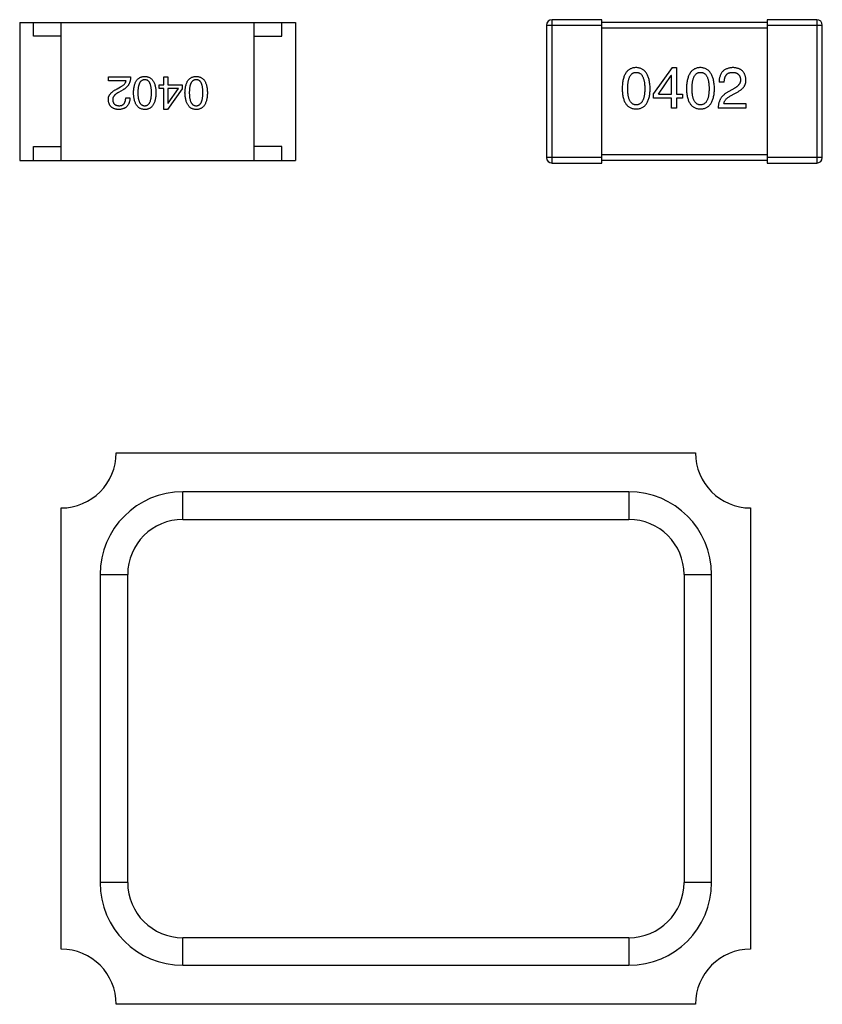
# Model space of a CAD drawing. Header units: millimetres. Extents: x 573 to 698, y 194 to 280.
# Tile 15 of 33: x 634.16 to 637.07, y 253.21 to 256.78. Entities that reach past the tile are written whole.
import ezdxf

# ---------------------------------------------------------------- set-up
doc = ezdxf.new("R2010")
doc.units = ezdxf.units.MM
doc.header["$LTSCALE"] = 30.734
doc.layers.get('0').update_dxf_attribs({"linetype": 'CONTINUOUS'})

msp = doc.modelspace()

# ---------------------------------------------------------------- linework, layer by layer
at = {"color": 7, "linetype": 'Continuous'}
for p, q in [((636.0911, 256.2566), (636.0911, 256.7766)), ((636.2711, 256.7766), (636.0911, 256.7766)), ((636.2711, 256.2566), (636.2711, 256.7766)), ((636.8711, 256.7766), (636.8711, 256.2566)), ((637.0511, 256.7766), (636.8711, 256.7766)), ((637.0511, 256.7766), (637.0511, 256.2566)), ((634.1609, 256.7665), (634.1609, 256.2665)), ((634.1609, 256.7665), (635.1609, 256.7665)), ((634.2109, 256.7165), (634.2109, 256.7665)), ((634.3109, 256.2665), (634.3109, 256.7665)), ((635.0109, 256.2665), (635.0109, 256.7665)), ((635.1109, 256.7165), (635.1109, 256.7665)), ((635.1609, 256.7665), (635.1609, 256.2665)), ((636.0711, 256.7566), (636.0711, 256.2766)), ((636.0711, 256.7566), (636.2711, 256.7566)), ((636.8711, 256.7666), (636.2711, 256.7666)), ((636.2711, 256.7466), (636.8711, 256.7466)), ((636.8711, 256.7566), (637.0711, 256.7566)), ((637.0711, 256.2766), (637.0711, 256.7566)), ((634.3109, 256.7165), (634.2109, 256.7165)), ((635.0109, 256.7165), (635.1109, 256.7165)), ((636.5267, 256.6028), (636.4594, 256.5094)), ((636.5267, 256.6028), (636.5422, 256.6028)), ((636.5422, 256.6028), (636.5422, 256.5069)), ((634.4824, 256.5551), (634.4824, 256.5688)), ((634.4824, 256.5688), (634.5631, 256.5688)), ((634.684, 256.54), (634.684, 256.5688)), ((634.684, 256.5688), (634.6985, 256.5688)), ((634.6985, 256.5688), (634.6985, 256.54)), ((636.4767, 256.5069), (636.5234, 256.5742)), ((636.5242, 256.5742), (636.5234, 256.5742)), ((636.5242, 256.5069), (636.5242, 256.5742)), ((634.5467, 256.5551), (634.4824, 256.5551)), ((634.5146, 256.5255), (634.527, 256.5328)), ((634.6663, 256.5275), (634.6663, 256.54)), ((634.6663, 256.54), (634.684, 256.54)), ((634.684, 256.5275), (634.6663, 256.5275)), ((634.684, 256.4508), (634.684, 256.5275)), ((634.7503, 256.5255), (634.6965, 256.4508)), ((634.6985, 256.54), (634.7503, 256.54)), ((634.6985, 256.5275), (634.6985, 256.4737)), ((634.7365, 256.5275), (634.6985, 256.5275)), ((634.6991, 256.4737), (634.7365, 256.5275)), ((634.7503, 256.54), (634.7503, 256.5255)), ((636.7155, 256.5496), (636.6967, 256.5496)), ((636.7475, 256.525), (636.7278, 256.5135)), ((634.5356, 256.5223), (634.5198, 256.5131)), ((634.5454, 256.4934), (634.5605, 256.4934)), ((636.4594, 256.4914), (636.4594, 256.5094)), ((636.5242, 256.4914), (636.4594, 256.4914)), ((636.4767, 256.5069), (636.5242, 256.5069)), ((636.5242, 256.4553), (636.5242, 256.4914)), ((636.5422, 256.5069), (636.5644, 256.5069)), ((636.5422, 256.4914), (636.5422, 256.4553)), ((636.5644, 256.4914), (636.5422, 256.4914)), ((636.5644, 256.5069), (636.5644, 256.4914)), ((636.7385, 256.5004), (636.7541, 256.5094)), ((634.6985, 256.4737), (634.6991, 256.4737)), ((636.5422, 256.4553), (636.5242, 256.4553)), ((636.7942, 256.4553), (636.6934, 256.4553)), ((636.7139, 256.4725), (636.7942, 256.4725)), ((636.7942, 256.4725), (636.7942, 256.4553)), ((634.6965, 256.4508), (634.684, 256.4508)), ((634.2109, 256.2665), (634.2109, 256.3165)), ((634.2109, 256.3165), (634.3109, 256.3165)), ((635.1109, 256.3165), (635.0109, 256.3165)), ((635.1109, 256.2665), (635.1109, 256.3165)), ((636.2711, 256.2766), (636.0711, 256.2766)), ((636.8711, 256.2866), (636.2711, 256.2866)), ((637.0711, 256.2766), (636.8711, 256.2766)), ((634.1609, 256.2665), (635.1609, 256.2665)), ((636.0911, 256.2566), (636.2711, 256.2566)), ((636.2711, 256.2666), (636.8711, 256.2666)), ((636.8711, 256.2566), (637.0511, 256.2566)), ((634.5111, 255.2058), (636.6111, 255.2058)), ((634.7525, 254.9644), (634.7525, 255.0644)), ((636.3697, 255.0644), (634.7525, 255.0644)), ((636.3697, 255.0644), (636.3697, 254.9644)), ((634.3111, 253.4058), (634.3111, 255.0058)), ((636.8111, 255.0058), (636.8111, 253.4058)), ((634.7525, 254.9644), (636.3697, 254.9644)), ((634.4525, 254.7644), (634.4525, 253.6472)), ((634.4525, 254.7644), (634.5525, 254.7644)), ((634.5525, 253.6472), (634.5525, 254.7644)), ((636.5697, 254.7644), (636.5697, 253.6472)), ((636.5697, 254.7644), (636.6697, 254.7644)), ((636.6697, 253.6472), (636.6697, 254.7644)), ((634.5525, 253.6472), (634.4525, 253.6472)), ((636.6697, 253.6472), (636.5697, 253.6472)), ((634.7525, 253.3472), (634.7525, 253.4472)), ((636.3697, 253.4472), (634.7525, 253.4472)), ((636.3697, 253.4472), (636.3697, 253.3472)), ((634.7525, 253.3472), (636.3697, 253.3472)), ((636.6111, 253.2058), (634.5111, 253.2058))]:
    msp.add_line(p, q, dxfattribs=at)
for centre, radius, start, end in [((636.0911, 256.7566), 0.02, 90, 180), ((637.0511, 256.7566), 0.02, 0, 90), ((636.0911, 256.2766), 0.02, 180, 270), ((637.0511, 256.2766), 0.02, 270, 0), ((634.3111, 255.2058), 0.2, 270, 0), ((636.8111, 255.2058), 0.2, 180, 270), ((634.7525, 254.7644), 0.3, 90, 180), ((636.3697, 254.7644), 0.3, 0, 90), ((634.7525, 254.7644), 0.2, 90, 180), ((636.3697, 254.7644), 0.2, 0, 90), ((634.7525, 253.6472), 0.3, 180, 270), ((634.7525, 253.6472), 0.2, 180, 270), ((636.3697, 253.6472), 0.3, 270, 0), ((636.3697, 253.6472), 0.2, 270, 0), ((634.3111, 253.2058), 0.2, 0, 90), ((636.8111, 253.2058), 0.2, 90, 180)]:
    msp.add_arc(centre, radius, start, end, dxfattribs=at)
for points, knots in [([(636.3961, 256.6028), (636.3942, 256.6028), (636.3903, 256.6026), (636.3846, 256.6016), (636.3794, 256.6), (636.3745, 256.5979), (636.37, 256.5951), (636.3658, 256.5918), (636.3621, 256.5879), (636.3587, 256.5834), (636.3557, 256.5783), (636.3531, 256.5726), (636.3509, 256.5663), (636.349, 256.5595), (636.3475, 256.5521), (636.3464, 256.5441), (636.3456, 256.5356), (636.3454, 256.5297), (636.3453, 256.5266)], [0, 0, 0, 0, 0.057911, 0.113262, 0.165956, 0.217443, 0.268511, 0.319665, 0.372, 0.426129, 0.483365, 0.543779, 0.607756, 0.676562, 0.749704, 0.827713, 0.911177, 1, 1, 1, 1]), ([(636.447, 256.5266), (636.4468, 256.5296), (636.4466, 256.5355), (636.4457, 256.544), (636.4445, 256.5519), (636.443, 256.5592), (636.4411, 256.566), (636.4388, 256.5722), (636.4362, 256.5779), (636.4332, 256.5829), (636.4298, 256.5875), (636.4261, 256.5914), (636.422, 256.5948), (636.4175, 256.5976), (636.4127, 256.5998), (636.4075, 256.6014), (636.4019, 256.6025), (636.3981, 256.6027), (636.3961, 256.6028)], [0, 0, 0, 0, 0.088475, 0.171606, 0.249595, 0.322626, 0.391327, 0.455765, 0.516374, 0.573675, 0.628522, 0.681161, 0.732559, 0.783563, 0.83504, 0.887639, 0.942585, 1, 1, 1, 1]), ([(636.6293, 256.6028), (636.6273, 256.6028), (636.6234, 256.6026), (636.6178, 256.6016), (636.6125, 256.6), (636.6076, 256.5979), (636.6031, 256.5951), (636.599, 256.5918), (636.5952, 256.5879), (636.5919, 256.5834), (636.5889, 256.5783), (636.5863, 256.5726), (636.584, 256.5663), (636.5822, 256.5595), (636.5806, 256.5521), (636.5795, 256.5441), (636.5788, 256.5356), (636.5786, 256.5297), (636.5785, 256.5266)], [0, 0, 0, 0, 0.057911, 0.113262, 0.165956, 0.217443, 0.268511, 0.319665, 0.372, 0.426129, 0.483365, 0.543779, 0.607756, 0.676562, 0.749704, 0.827713, 0.911177, 1, 1, 1, 1]), ([(636.6801, 256.5266), (636.68, 256.5296), (636.6797, 256.5355), (636.6789, 256.544), (636.6777, 256.5519), (636.6761, 256.5592), (636.6742, 256.566), (636.672, 256.5722), (636.6693, 256.5779), (636.6663, 256.5829), (636.6629, 256.5875), (636.6592, 256.5914), (636.6551, 256.5948), (636.6507, 256.5976), (636.6458, 256.5998), (636.6406, 256.6014), (636.6351, 256.6025), (636.6313, 256.6027), (636.6293, 256.6028)], [0, 0, 0, 0, 0.088475, 0.171606, 0.249595, 0.322626, 0.391327, 0.455765, 0.516374, 0.573675, 0.628522, 0.681161, 0.732559, 0.783563, 0.83504, 0.887639, 0.942585, 1, 1, 1, 1]), ([(636.7475, 256.6028), (636.7455, 256.6027), (636.7416, 256.6026), (636.7359, 256.6017), (636.7306, 256.6006), (636.7256, 256.599), (636.7211, 256.597), (636.7169, 256.5947), (636.7131, 256.5919), (636.7097, 256.5888), (636.7067, 256.5852), (636.7041, 256.5813), (636.7019, 256.5769), (636.7001, 256.5722), (636.6986, 256.5671), (636.6976, 256.5616), (636.6969, 256.5557), (636.6968, 256.5517), (636.6967, 256.5496)], [0, 0, 0, 0, 0.07282, 0.141057, 0.2062, 0.267672, 0.326735, 0.383519, 0.439188, 0.494454, 0.549628, 0.605958, 0.66397, 0.72402, 0.787502, 0.854127, 0.925065, 1, 1, 1, 1]), ([(636.7942, 256.5586), (636.7941, 256.5603), (636.7938, 256.5636), (636.793, 256.5684), (636.7919, 256.5728), (636.7905, 256.577), (636.7887, 256.5809), (636.7866, 256.5844), (636.7842, 256.5877), (636.7814, 256.5906), (636.7783, 256.5932), (636.7748, 256.5956), (636.7711, 256.5976), (636.767, 256.5993), (636.7626, 256.6006), (636.7579, 256.6017), (636.7528, 256.6025), (636.7493, 256.6027), (636.7475, 256.6028)], [0, 0, 0, 0, 0.070688, 0.137741, 0.201612, 0.262778, 0.321223, 0.378455, 0.434411, 0.490146, 0.546362, 0.603392, 0.662208, 0.723401, 0.787372, 0.85442, 0.925153, 1, 1, 1, 1]), ([(634.5631, 256.5688), (634.563, 256.5675), (634.5629, 256.5649), (634.5625, 256.5611), (634.562, 256.5574), (634.5612, 256.5539), (634.5602, 256.5505), (634.559, 256.5472), (634.5575, 256.5441), (634.5559, 256.5411), (634.5541, 256.5382), (634.552, 256.5355), (634.5498, 256.533), (634.5474, 256.5306), (634.5447, 256.5282), (634.5419, 256.5261), (634.5388, 256.5241), (634.5366, 256.5229), (634.5356, 256.5223)], [0, 0, 0, 0, 0.069512, 0.136307, 0.201431, 0.265186, 0.327322, 0.388242, 0.448098, 0.507757, 0.566952, 0.626243, 0.686026, 0.745963, 0.807549, 0.869906, 0.934172, 1, 1, 1, 1]), ([(634.5737, 256.5118), (634.5738, 256.5141), (634.574, 256.5187), (634.5746, 256.5253), (634.5755, 256.5315), (634.5767, 256.5372), (634.5782, 256.5425), (634.58, 256.5474), (634.582, 256.5518), (634.5844, 256.5557), (634.5871, 256.5592), (634.5901, 256.5622), (634.5935, 256.5648), (634.5971, 256.5669), (634.601, 256.5686), (634.6052, 256.5698), (634.6097, 256.5706), (634.6128, 256.5707), (634.6144, 256.5708)], [0, 0, 0, 0, 0.08769, 0.170218, 0.24749, 0.319818, 0.387758, 0.451391, 0.511445, 0.568185, 0.622681, 0.67526, 0.726746, 0.778428, 0.830764, 0.884397, 0.940866, 1, 1, 1, 1]), ([(634.6144, 256.5708), (634.616, 256.5707), (634.6191, 256.5706), (634.6236, 256.5698), (634.6278, 256.5686), (634.6317, 256.5669), (634.6353, 256.5648), (634.6386, 256.5622), (634.6416, 256.5592), (634.6443, 256.5557), (634.6467, 256.5518), (634.6488, 256.5474), (634.6506, 256.5425), (634.6521, 256.5372), (634.6533, 256.5315), (634.6542, 256.5253), (634.6548, 256.5187), (634.655, 256.5141), (634.655, 256.5118)], [0, 0, 0, 0, 0.059135, 0.115606, 0.169241, 0.221578, 0.273261, 0.324749, 0.377329, 0.431642, 0.488541, 0.548597, 0.612232, 0.680174, 0.752504, 0.829777, 0.912307, 1, 1, 1, 1]), ([(634.7603, 256.5118), (634.7603, 256.5141), (634.7605, 256.5187), (634.7611, 256.5253), (634.762, 256.5315), (634.7632, 256.5372), (634.7647, 256.5425), (634.7665, 256.5474), (634.7686, 256.5518), (634.771, 256.5557), (634.7737, 256.5592), (634.7767, 256.5622), (634.78, 256.5648), (634.7836, 256.5669), (634.7875, 256.5686), (634.7917, 256.5698), (634.7962, 256.5706), (634.7993, 256.5707), (634.8009, 256.5708)], [0, 0, 0, 0, 0.08769, 0.170218, 0.24749, 0.319818, 0.387758, 0.451391, 0.511445, 0.568185, 0.622681, 0.67526, 0.726746, 0.778428, 0.830764, 0.884397, 0.940866, 1, 1, 1, 1]), ([(634.8009, 256.5708), (634.8025, 256.5707), (634.8056, 256.5706), (634.8101, 256.5698), (634.8143, 256.5686), (634.8182, 256.5669), (634.8218, 256.5648), (634.8252, 256.5622), (634.8282, 256.5592), (634.8308, 256.5557), (634.8333, 256.5518), (634.8353, 256.5474), (634.8371, 256.5425), (634.8386, 256.5372), (634.8398, 256.5315), (634.8407, 256.5253), (634.8413, 256.5187), (634.8415, 256.5141), (634.8416, 256.5118)], [0, 0, 0, 0, 0.059135, 0.115606, 0.169241, 0.221578, 0.273261, 0.324749, 0.377329, 0.431642, 0.488541, 0.548597, 0.612232, 0.680174, 0.752504, 0.829777, 0.912307, 1, 1, 1, 1]), ([(636.3658, 256.5266), (636.3658, 256.529), (636.3659, 256.5336), (636.3663, 256.5403), (636.3668, 256.5465), (636.3676, 256.5523), (636.3687, 256.5576), (636.37, 256.5625), (636.3715, 256.5669), (636.3733, 256.5708), (636.3753, 256.5743), (636.3775, 256.5774), (636.3801, 256.5799), (636.3828, 256.582), (636.3858, 256.5837), (636.389, 256.5848), (636.3925, 256.5855), (636.3949, 256.5856), (636.3961, 256.5856)], [0, 0, 0, 0, 0.096452, 0.187278, 0.271765, 0.350519, 0.423437, 0.491321, 0.554011, 0.612224, 0.666281, 0.717003, 0.764884, 0.811423, 0.856783, 0.902993, 0.950236, 1, 1, 1, 1]), ([(636.3961, 256.5856), (636.3974, 256.5856), (636.3999, 256.5855), (636.4034, 256.5848), (636.4068, 256.5837), (636.4098, 256.582), (636.4126, 256.5799), (636.4152, 256.5774), (636.4175, 256.5743), (636.4196, 256.5708), (636.4214, 256.5669), (636.423, 256.5625), (636.4243, 256.5576), (636.4254, 256.5523), (636.4263, 256.5466), (636.4269, 256.5403), (636.4272, 256.5336), (636.4273, 256.529), (636.4273, 256.5266)], [0, 0, 0, 0, 0.050604, 0.098688, 0.145699, 0.191791, 0.238625, 0.286717, 0.337546, 0.391814, 0.449755, 0.512106, 0.579685, 0.652048, 0.730262, 0.814146, 0.904281, 1, 1, 1, 1]), ([(636.599, 256.5266), (636.599, 256.529), (636.599, 256.5336), (636.5994, 256.5403), (636.6, 256.5465), (636.6008, 256.5523), (636.6019, 256.5576), (636.6031, 256.5625), (636.6047, 256.5669), (636.6065, 256.5708), (636.6085, 256.5743), (636.6107, 256.5774), (636.6132, 256.5799), (636.616, 256.582), (636.619, 256.5837), (636.6222, 256.5848), (636.6257, 256.5855), (636.6281, 256.5856), (636.6293, 256.5856)], [0, 0, 0, 0, 0.096452, 0.187278, 0.271765, 0.350519, 0.423437, 0.491321, 0.554011, 0.612224, 0.666281, 0.717003, 0.764884, 0.811423, 0.856783, 0.902993, 0.950236, 1, 1, 1, 1]), ([(636.6293, 256.5856), (636.6306, 256.5856), (636.633, 256.5855), (636.6366, 256.5848), (636.6399, 256.5837), (636.643, 256.582), (636.6458, 256.5799), (636.6484, 256.5774), (636.6507, 256.5743), (636.6528, 256.5708), (636.6546, 256.5669), (636.6562, 256.5625), (636.6575, 256.5576), (636.6586, 256.5523), (636.6594, 256.5466), (636.66, 256.5403), (636.6604, 256.5336), (636.6604, 256.529), (636.6604, 256.5266)], [0, 0, 0, 0, 0.050604, 0.098688, 0.145699, 0.191791, 0.238625, 0.286717, 0.337546, 0.391814, 0.449755, 0.512106, 0.579685, 0.652048, 0.730262, 0.814146, 0.904281, 1, 1, 1, 1]), ([(636.7155, 256.5496), (636.7156, 256.551), (636.7157, 256.5538), (636.7161, 256.5579), (636.7168, 256.5618), (636.7176, 256.5653), (636.7187, 256.5685), (636.72, 256.5715), (636.7215, 256.5742), (636.7233, 256.5766), (636.7252, 256.5788), (636.7274, 256.5806), (636.7298, 256.5822), (636.7325, 256.5835), (636.7353, 256.5844), (636.7384, 256.5851), (636.7416, 256.5855), (636.7439, 256.5856), (636.7451, 256.5856)], [0, 0, 0, 0, 0.082594, 0.15978, 0.232961, 0.301462, 0.365595, 0.426678, 0.484662, 0.540809, 0.595146, 0.648401, 0.702272, 0.757102, 0.813447, 0.872233, 0.934055, 1, 1, 1, 1]), ([(636.7451, 256.5856), (636.7462, 256.5856), (636.7484, 256.5855), (636.7516, 256.5851), (636.7545, 256.5845), (636.7573, 256.5838), (636.7599, 256.5828), (636.7623, 256.5816), (636.7644, 256.5802), (636.7664, 256.5787), (636.7681, 256.5769), (636.7697, 256.575), (636.771, 256.5729), (636.7722, 256.5706), (636.7731, 256.568), (636.7738, 256.5653), (636.7743, 256.5624), (636.7745, 256.5604), (636.7746, 256.5594)], [0, 0, 0, 0, 0.076112, 0.148436, 0.216883, 0.281466, 0.34298, 0.402356, 0.459881, 0.51546, 0.571111, 0.62658, 0.683162, 0.741007, 0.801404, 0.863825, 0.930544, 1, 1, 1, 1]), ([(636.7746, 256.5594), (636.7746, 256.5586), (636.7747, 256.557), (636.7745, 256.5546), (636.7741, 256.5522), (636.7735, 256.5498), (636.7726, 256.5476), (636.7715, 256.5453), (636.7702, 256.5431), (636.7686, 256.5409), (636.7668, 256.5388), (636.7647, 256.5367), (636.7624, 256.5346), (636.7599, 256.5326), (636.7572, 256.5306), (636.7542, 256.5287), (636.7509, 256.5268), (636.7487, 256.5256), (636.7475, 256.525)], [0, 0, 0, 0, 0.052237, 0.103888, 0.155485, 0.207395, 0.259864, 0.31356, 0.369176, 0.4266, 0.486836, 0.550048, 0.61567, 0.685271, 0.75824, 0.834614, 0.915635, 1, 1, 1, 1]), ([(634.4824, 256.4862), (634.4824, 256.4872), (634.4824, 256.4892), (634.4826, 256.4921), (634.4831, 256.495), (634.4839, 256.4978), (634.485, 256.5005), (634.4863, 256.5031), (634.4879, 256.5057), (634.4898, 256.5082), (634.492, 256.5106), (634.4944, 256.513), (634.4971, 256.5153), (634.5, 256.5175), (634.5033, 256.5196), (634.5068, 256.5217), (634.5106, 256.5237), (634.5132, 256.5249), (634.5146, 256.5255)], [0, 0, 0, 0, 0.055083, 0.109453, 0.162685, 0.21614, 0.26961, 0.324284, 0.380202, 0.437433, 0.497084, 0.559152, 0.624288, 0.692446, 0.763862, 0.838743, 0.917269, 1, 1, 1, 1]), ([(634.527, 256.5328), (634.5284, 256.5336), (634.5311, 256.5351), (634.5348, 256.5377), (634.5381, 256.5404), (634.5408, 256.5431), (634.543, 256.546), (634.5448, 256.5489), (634.5461, 256.5519), (634.5465, 256.554), (634.5467, 256.5551)], [0, 0, 0, 0, 0.158292, 0.304606, 0.440272, 0.565336, 0.681745, 0.791834, 0.896966, 1, 1, 1, 1]), ([(634.6144, 256.559), (634.6134, 256.5589), (634.6114, 256.5588), (634.6086, 256.5582), (634.6059, 256.5572), (634.6034, 256.5558), (634.6012, 256.5541), (634.5991, 256.552), (634.5973, 256.5496), (634.5956, 256.5468), (634.5941, 256.5437), (634.5929, 256.5402), (634.5918, 256.5363), (634.591, 256.5321), (634.5903, 256.5275), (634.5898, 256.5226), (634.5895, 256.5173), (634.5895, 256.5137), (634.5895, 256.5118)], [0, 0, 0, 0, 0.050879, 0.099377, 0.146973, 0.193618, 0.240619, 0.289461, 0.34047, 0.395283, 0.453059, 0.515633, 0.582666, 0.655287, 0.732971, 0.815933, 0.905166, 1, 1, 1, 1]), ([(634.6387, 256.5118), (634.6386, 256.5137), (634.6386, 256.5174), (634.6383, 256.5227), (634.6379, 256.5277), (634.6372, 256.5323), (634.6363, 256.5366), (634.6353, 256.5405), (634.6341, 256.544), (634.6327, 256.5471), (634.6311, 256.5499), (634.6293, 256.5524), (634.6273, 256.5544), (634.625, 256.5561), (634.6227, 256.5574), (634.6201, 256.5583), (634.6173, 256.5589), (634.6154, 256.5589), (634.6144, 256.559)], [0, 0, 0, 0, 0.096457, 0.187288, 0.27178, 0.350132, 0.423455, 0.491343, 0.554037, 0.612253, 0.666313, 0.717038, 0.764921, 0.811214, 0.856775, 0.902988, 0.950234, 1, 1, 1, 1]), ([(634.8009, 256.559), (634.7999, 256.5589), (634.7979, 256.5588), (634.7951, 256.5582), (634.7924, 256.5572), (634.79, 256.5558), (634.7877, 256.5541), (634.7857, 256.552), (634.7838, 256.5496), (634.7821, 256.5468), (634.7807, 256.5437), (634.7794, 256.5402), (634.7783, 256.5363), (634.7775, 256.5321), (634.7768, 256.5275), (634.7763, 256.5226), (634.776, 256.5173), (634.776, 256.5137), (634.776, 256.5118)], [0, 0, 0, 0, 0.050879, 0.099377, 0.146973, 0.193618, 0.240619, 0.289461, 0.34047, 0.395283, 0.453059, 0.515633, 0.582666, 0.655287, 0.732971, 0.815933, 0.905166, 1, 1, 1, 1]), ([(634.8252, 256.5118), (634.8252, 256.5137), (634.8251, 256.5174), (634.8248, 256.5227), (634.8244, 256.5277), (634.8237, 256.5323), (634.8228, 256.5366), (634.8219, 256.5405), (634.8206, 256.544), (634.8192, 256.5471), (634.8176, 256.5499), (634.8158, 256.5524), (634.8138, 256.5544), (634.8116, 256.5561), (634.8092, 256.5574), (634.8066, 256.5583), (634.8038, 256.5589), (634.8019, 256.5589), (634.8009, 256.559)], [0, 0, 0, 0, 0.096457, 0.187288, 0.27178, 0.350132, 0.423455, 0.491343, 0.554037, 0.612253, 0.666313, 0.717038, 0.764921, 0.811214, 0.856775, 0.902988, 0.950234, 1, 1, 1, 1]), ([(636.3453, 256.5266), (636.3454, 256.5237), (636.3456, 256.518), (636.3464, 256.5097), (636.3475, 256.5019), (636.349, 256.4948), (636.3509, 256.4882), (636.3531, 256.4821), (636.3557, 256.4766), (636.3587, 256.4717), (636.3621, 256.4673), (636.3658, 256.4635), (636.37, 256.4603), (636.3745, 256.4577), (636.3794, 256.4556), (636.3846, 256.4541), (636.3903, 256.4531), (636.3942, 256.4529), (636.3961, 256.4528)], [0, 0, 0, 0, 0.087693, 0.170223, 0.247496, 0.319826, 0.387768, 0.451403, 0.511459, 0.568358, 0.622671, 0.675251, 0.726739, 0.778422, 0.830759, 0.884394, 0.940865, 1, 1, 1, 1]), ([(636.3961, 256.4676), (636.3949, 256.4677), (636.3925, 256.4677), (636.389, 256.4684), (636.3858, 256.4696), (636.3828, 256.4713), (636.3801, 256.4733), (636.3775, 256.4759), (636.3753, 256.4789), (636.3733, 256.4824), (636.3715, 256.4864), (636.37, 256.4907), (636.3687, 256.4956), (636.3676, 256.5009), (636.3668, 256.5067), (636.3663, 256.5129), (636.3659, 256.5196), (636.3658, 256.5242), (636.3658, 256.5266)], [0, 0, 0, 0, 0.049766, 0.097012, 0.143225, 0.188786, 0.235079, 0.282962, 0.333687, 0.387747, 0.445963, 0.508657, 0.576545, 0.649868, 0.72822, 0.812712, 0.903543, 1, 1, 1, 1]), ([(636.3961, 256.4528), (636.3981, 256.4529), (636.402, 256.4531), (636.4076, 256.4541), (636.4129, 256.4556), (636.4178, 256.4577), (636.4223, 256.4603), (636.4265, 256.4635), (636.4302, 256.4673), (636.4336, 256.4717), (636.4366, 256.4766), (636.4392, 256.4821), (636.4414, 256.4882), (636.4433, 256.4948), (636.4448, 256.5019), (636.4459, 256.5097), (636.4467, 256.518), (636.4469, 256.5237), (636.447, 256.5266)], [0, 0, 0, 0, 0.059134, 0.115603, 0.169236, 0.221572, 0.273254, 0.32474, 0.377319, 0.431815, 0.488555, 0.548609, 0.612242, 0.680182, 0.75251, 0.829782, 0.91231, 1, 1, 1, 1]), ([(636.4273, 256.5266), (636.4273, 256.5243), (636.4272, 256.5197), (636.4269, 256.5131), (636.4263, 256.5069), (636.4254, 256.5012), (636.4243, 256.496), (636.423, 256.4911), (636.4215, 256.4868), (636.4196, 256.4828), (636.4175, 256.4793), (636.4152, 256.4763), (636.4127, 256.4737), (636.4098, 256.4715), (636.4068, 256.4699), (636.4034, 256.4686), (636.3999, 256.4678), (636.3974, 256.4677), (636.3961, 256.4676)], [0, 0, 0, 0, 0.094834, 0.184067, 0.267029, 0.344713, 0.417334, 0.484367, 0.546941, 0.604717, 0.65953, 0.710539, 0.759381, 0.806382, 0.853027, 0.900623, 0.949121, 1, 1, 1, 1]), ([(636.5785, 256.5266), (636.5786, 256.5237), (636.5788, 256.518), (636.5795, 256.5097), (636.5806, 256.5019), (636.5822, 256.4948), (636.584, 256.4882), (636.5863, 256.4821), (636.5889, 256.4766), (636.5919, 256.4717), (636.5952, 256.4673), (636.599, 256.4635), (636.6031, 256.4603), (636.6077, 256.4577), (636.6125, 256.4556), (636.6178, 256.4541), (636.6234, 256.4531), (636.6273, 256.4529), (636.6293, 256.4528)], [0, 0, 0, 0, 0.087693, 0.170223, 0.247496, 0.319826, 0.387768, 0.451403, 0.511459, 0.568358, 0.622671, 0.675251, 0.726739, 0.778422, 0.830759, 0.884394, 0.940865, 1, 1, 1, 1]), ([(636.6293, 256.4676), (636.6281, 256.4677), (636.6257, 256.4677), (636.6222, 256.4684), (636.6189, 256.4696), (636.616, 256.4713), (636.6132, 256.4733), (636.6107, 256.4759), (636.6085, 256.4789), (636.6065, 256.4824), (636.6047, 256.4864), (636.6031, 256.4907), (636.6019, 256.4956), (636.6008, 256.5009), (636.6, 256.5067), (636.5994, 256.5129), (636.599, 256.5196), (636.599, 256.5242), (636.599, 256.5266)], [0, 0, 0, 0, 0.049766, 0.097012, 0.143225, 0.188786, 0.235079, 0.282962, 0.333687, 0.387747, 0.445963, 0.508657, 0.576545, 0.649868, 0.72822, 0.812712, 0.903543, 1, 1, 1, 1]), ([(636.6604, 256.5266), (636.6604, 256.5243), (636.6604, 256.5197), (636.66, 256.5131), (636.6594, 256.5069), (636.6586, 256.5012), (636.6575, 256.496), (636.6562, 256.4911), (636.6546, 256.4868), (636.6528, 256.4828), (636.6507, 256.4793), (636.6484, 256.4763), (636.6458, 256.4737), (636.643, 256.4715), (636.6399, 256.4699), (636.6366, 256.4686), (636.633, 256.4678), (636.6306, 256.4677), (636.6293, 256.4676)], [0, 0, 0, 0, 0.094834, 0.184067, 0.267029, 0.344713, 0.417334, 0.484367, 0.546941, 0.604717, 0.65953, 0.710539, 0.759381, 0.806382, 0.853027, 0.900623, 0.949121, 1, 1, 1, 1]), ([(636.6293, 256.4528), (636.6313, 256.4529), (636.6352, 256.4531), (636.6408, 256.4541), (636.646, 256.4556), (636.6509, 256.4577), (636.6555, 256.4603), (636.6596, 256.4635), (636.6634, 256.4673), (636.6667, 256.4717), (636.6697, 256.4766), (636.6723, 256.4821), (636.6746, 256.4882), (636.6764, 256.4948), (636.678, 256.5019), (636.679, 256.5097), (636.6798, 256.518), (636.68, 256.5237), (636.6801, 256.5266)], [0, 0, 0, 0, 0.059134, 0.115603, 0.169236, 0.221572, 0.273254, 0.32474, 0.377319, 0.431815, 0.488555, 0.548609, 0.612242, 0.680182, 0.75251, 0.829782, 0.91231, 1, 1, 1, 1]), ([(636.7541, 256.5094), (636.7558, 256.5102), (636.7591, 256.5117), (636.7638, 256.5142), (636.7682, 256.5168), (636.7722, 256.5195), (636.7759, 256.5222), (636.7793, 256.5251), (636.7823, 256.528), (636.785, 256.5311), (636.7874, 256.5342), (636.7894, 256.5374), (636.7911, 256.5407), (636.7924, 256.5441), (636.7934, 256.5476), (636.794, 256.5512), (636.7943, 256.5549), (636.7943, 256.5573), (636.7942, 256.5586)], [0, 0, 0, 0, 0.082731, 0.161257, 0.236138, 0.307554, 0.375712, 0.440848, 0.502916, 0.562567, 0.619798, 0.675716, 0.73039, 0.78386, 0.837315, 0.890547, 0.944917, 1, 1, 1, 1]), ([(634.5198, 256.5131), (634.5189, 256.5126), (634.5171, 256.5116), (634.5145, 256.5101), (634.5121, 256.5086), (634.5099, 256.507), (634.5079, 256.5054), (634.506, 256.5037), (634.5044, 256.5021), (634.5029, 256.5003), (634.5017, 256.4986), (634.5006, 256.4968), (634.4997, 256.495), (634.499, 256.4932), (634.4985, 256.4913), (634.4982, 256.4894), (634.4981, 256.4875), (634.4981, 256.4862), (634.4982, 256.4855)], [0, 0, 0, 0, 0.084365, 0.165386, 0.24176, 0.314729, 0.38433, 0.449952, 0.513164, 0.5734, 0.630824, 0.68644, 0.740136, 0.792605, 0.844515, 0.896112, 0.947763, 1, 1, 1, 1]), ([(634.5605, 256.4934), (634.5604, 256.4917), (634.5603, 256.4885), (634.5598, 256.4838), (634.5589, 256.4794), (634.5578, 256.4753), (634.5563, 256.4715), (634.5545, 256.4681), (634.5524, 256.4649), (634.55, 256.4621), (634.5473, 256.4595), (634.5443, 256.4573), (634.541, 256.4554), (634.5373, 256.4539), (634.5334, 256.4526), (634.5291, 256.4517), (634.5246, 256.451), (634.5214, 256.4509), (634.5198, 256.4508)], [0, 0, 0, 0, 0.074935, 0.145873, 0.212498, 0.27598, 0.33603, 0.394042, 0.450372, 0.505546, 0.560812, 0.616481, 0.673265, 0.732328, 0.7938, 0.858943, 0.92718, 1, 1, 1, 1]), ([(634.5218, 256.4646), (634.5227, 256.4646), (634.5245, 256.4646), (634.5271, 256.465), (634.5296, 256.4655), (634.5319, 256.4663), (634.534, 256.4673), (634.5359, 256.4686), (634.5376, 256.47), (634.5392, 256.4718), (634.5406, 256.4737), (634.5418, 256.4758), (634.5428, 256.4782), (634.5437, 256.4808), (634.5444, 256.4837), (634.5449, 256.4867), (634.5453, 256.49), (634.5453, 256.4922), (634.5454, 256.4934)], [0, 0, 0, 0, 0.065945, 0.127767, 0.186553, 0.242898, 0.297728, 0.351599, 0.404854, 0.459191, 0.515338, 0.573322, 0.634405, 0.698538, 0.767039, 0.84022, 0.917406, 1, 1, 1, 1]), ([(634.6144, 256.4508), (634.6128, 256.4509), (634.6098, 256.4511), (634.6053, 256.4519), (634.6012, 256.4533), (634.5973, 256.455), (634.5937, 256.4572), (634.5905, 256.4599), (634.5875, 256.4631), (634.5848, 256.4667), (634.5824, 256.4708), (634.5803, 256.4753), (634.5784, 256.4803), (634.5769, 256.4857), (634.5757, 256.4916), (634.5747, 256.4979), (634.574, 256.5047), (634.5738, 256.5094), (634.5737, 256.5118)], [0, 0, 0, 0, 0.057415, 0.112361, 0.16496, 0.216437, 0.267441, 0.318839, 0.371478, 0.426325, 0.483626, 0.544235, 0.608673, 0.677374, 0.750405, 0.828394, 0.911525, 1, 1, 1, 1]), ([(634.5895, 256.5118), (634.5895, 256.5099), (634.5895, 256.5062), (634.5898, 256.5008), (634.5903, 256.4958), (634.591, 256.4912), (634.5918, 256.487), (634.5929, 256.4831), (634.5942, 256.4796), (634.5956, 256.4764), (634.5973, 256.4736), (634.5991, 256.4712), (634.6012, 256.4691), (634.6034, 256.4674), (634.6059, 256.4661), (634.6086, 256.4652), (634.6114, 256.4647), (634.6134, 256.4646), (634.6144, 256.4646)], [0, 0, 0, 0, 0.095719, 0.185854, 0.269738, 0.347952, 0.420315, 0.487894, 0.550245, 0.608186, 0.662454, 0.713283, 0.761375, 0.808209, 0.854301, 0.901312, 0.949396, 1, 1, 1, 1]), ([(634.6144, 256.4646), (634.6154, 256.4646), (634.6173, 256.4647), (634.6201, 256.4652), (634.6227, 256.4661), (634.6251, 256.4675), (634.6272, 256.4691), (634.6293, 256.4712), (634.6311, 256.4736), (634.6327, 256.4764), (634.6341, 256.4796), (634.6353, 256.4831), (634.6363, 256.487), (634.6372, 256.4912), (634.6378, 256.4958), (634.6383, 256.5008), (634.6386, 256.5062), (634.6386, 256.5099), (634.6387, 256.5118)], [0, 0, 0, 0, 0.049764, 0.097007, 0.143217, 0.188577, 0.235116, 0.282997, 0.333719, 0.387776, 0.445989, 0.508679, 0.576563, 0.649481, 0.728235, 0.812722, 0.903548, 1, 1, 1, 1]), ([(634.655, 256.5118), (634.655, 256.5093), (634.6548, 256.5046), (634.6542, 256.4978), (634.6533, 256.4914), (634.6521, 256.4855), (634.6506, 256.48), (634.6488, 256.475), (634.6467, 256.4705), (634.6443, 256.4664), (634.6416, 256.4628), (634.6386, 256.4596), (634.6353, 256.457), (634.6317, 256.4548), (634.6278, 256.4531), (634.6236, 256.4518), (634.6191, 256.451), (634.616, 256.4509), (634.6144, 256.4508)], [0, 0, 0, 0, 0.088823, 0.172287, 0.250296, 0.323438, 0.392244, 0.456221, 0.516635, 0.573871, 0.628, 0.680335, 0.731489, 0.782557, 0.834044, 0.886738, 0.942089, 1, 1, 1, 1]), ([(634.8009, 256.4508), (634.7993, 256.4509), (634.7963, 256.4511), (634.7918, 256.4519), (634.7877, 256.4533), (634.7838, 256.455), (634.7803, 256.4572), (634.777, 256.4599), (634.774, 256.4631), (634.7713, 256.4667), (634.7689, 256.4708), (634.7668, 256.4753), (634.765, 256.4803), (634.7634, 256.4857), (634.7622, 256.4916), (634.7612, 256.4979), (634.7606, 256.5047), (634.7604, 256.5094), (634.7603, 256.5118)], [0, 0, 0, 0, 0.057415, 0.112361, 0.16496, 0.216437, 0.267441, 0.318839, 0.371478, 0.426325, 0.483626, 0.544235, 0.608673, 0.677374, 0.750405, 0.828394, 0.911525, 1, 1, 1, 1]), ([(634.776, 256.5118), (634.776, 256.5099), (634.776, 256.5062), (634.7763, 256.5008), (634.7768, 256.4958), (634.7775, 256.4912), (634.7784, 256.487), (634.7794, 256.4831), (634.7807, 256.4796), (634.7821, 256.4764), (634.7838, 256.4736), (634.7856, 256.4712), (634.7877, 256.4691), (634.7899, 256.4674), (634.7924, 256.4661), (634.7951, 256.4652), (634.7979, 256.4647), (634.7999, 256.4646), (634.8009, 256.4646)], [0, 0, 0, 0, 0.095719, 0.185854, 0.269738, 0.347952, 0.420315, 0.487894, 0.550245, 0.608186, 0.662454, 0.713283, 0.761375, 0.808209, 0.854301, 0.901312, 0.949396, 1, 1, 1, 1]), ([(634.8009, 256.4646), (634.8019, 256.4646), (634.8038, 256.4647), (634.8066, 256.4652), (634.8092, 256.4661), (634.8116, 256.4675), (634.8138, 256.4691), (634.8158, 256.4712), (634.8176, 256.4736), (634.8192, 256.4764), (634.8206, 256.4796), (634.8219, 256.4831), (634.8228, 256.487), (634.8237, 256.4912), (634.8244, 256.4958), (634.8248, 256.5008), (634.8251, 256.5062), (634.8252, 256.5099), (634.8252, 256.5118)], [0, 0, 0, 0, 0.049764, 0.097007, 0.143217, 0.188577, 0.235116, 0.282997, 0.333719, 0.387776, 0.445989, 0.508679, 0.576563, 0.649481, 0.728235, 0.812722, 0.903548, 1, 1, 1, 1]), ([(634.8416, 256.5118), (634.8415, 256.5093), (634.8413, 256.5046), (634.8407, 256.4978), (634.8398, 256.4914), (634.8386, 256.4855), (634.8371, 256.48), (634.8353, 256.475), (634.8333, 256.4705), (634.8308, 256.4664), (634.8282, 256.4628), (634.8252, 256.4596), (634.8219, 256.457), (634.8182, 256.4548), (634.8143, 256.4531), (634.8101, 256.4518), (634.8056, 256.451), (634.8025, 256.4509), (634.8009, 256.4508)], [0, 0, 0, 0, 0.088823, 0.172287, 0.250296, 0.323438, 0.392244, 0.456221, 0.516635, 0.573871, 0.628, 0.680335, 0.731489, 0.782557, 0.834044, 0.886738, 0.942089, 1, 1, 1, 1]), ([(636.7278, 256.5135), (636.7265, 256.5127), (636.7238, 256.5112), (636.72, 256.5087), (636.7164, 256.506), (636.7131, 256.5031), (636.71, 256.5001), (636.7072, 256.4969), (636.7047, 256.4935), (636.7024, 256.49), (636.7003, 256.4862), (636.6986, 256.4823), (636.6971, 256.4782), (636.6958, 256.474), (636.6948, 256.4696), (636.6941, 256.465), (636.6936, 256.4602), (636.6935, 256.457), (636.6934, 256.4553)], [0, 0, 0, 0, 0.065828, 0.130094, 0.192451, 0.254037, 0.313974, 0.373757, 0.433048, 0.492243, 0.551902, 0.611758, 0.672678, 0.734814, 0.798569, 0.863693, 0.930488, 1, 1, 1, 1]), ([(636.7139, 256.4725), (636.7142, 256.4738), (636.7147, 256.4764), (636.7163, 256.4802), (636.7185, 256.4839), (636.7213, 256.4874), (636.7247, 256.4909), (636.7287, 256.4942), (636.7334, 256.4974), (636.7367, 256.4994), (636.7385, 256.5004)], [0, 0, 0, 0, 0.103034, 0.208166, 0.318255, 0.434664, 0.559728, 0.695394, 0.841708, 1, 1, 1, 1]), ([(634.5198, 256.4508), (634.5184, 256.4509), (634.5156, 256.4511), (634.5115, 256.4517), (634.5078, 256.4526), (634.5042, 256.4537), (634.501, 256.455), (634.498, 256.4566), (634.4952, 256.4585), (634.4927, 256.4606), (634.4905, 256.4629), (634.4885, 256.4655), (634.4869, 256.4684), (634.4855, 256.4715), (634.4843, 256.4748), (634.4834, 256.4784), (634.4828, 256.4822), (634.4825, 256.4848), (634.4824, 256.4862)], [0, 0, 0, 0, 0.074847, 0.14558, 0.212628, 0.276599, 0.337792, 0.396608, 0.453638, 0.509854, 0.565589, 0.621545, 0.678777, 0.737222, 0.798388, 0.862259, 0.929312, 1, 1, 1, 1]), ([(634.4982, 256.4855), (634.4982, 256.4847), (634.4984, 256.4831), (634.4988, 256.4808), (634.4994, 256.4786), (634.5001, 256.4766), (634.501, 256.4748), (634.5021, 256.473), (634.5033, 256.4715), (634.5047, 256.4701), (634.5063, 256.4689), (634.508, 256.4678), (634.5099, 256.4669), (634.512, 256.4661), (634.5142, 256.4655), (634.5166, 256.465), (634.5191, 256.4647), (634.5209, 256.4646), (634.5218, 256.4646)], [0, 0, 0, 0, 0.069456, 0.136175, 0.198596, 0.258993, 0.316838, 0.37342, 0.428889, 0.48454, 0.540119, 0.597644, 0.65702, 0.718534, 0.783117, 0.851564, 0.923888, 1, 1, 1, 1])]:
    msp.add_open_spline(points, degree=3, knots=knots, dxfattribs=at)

doc.saveas('drawing.dxf')
